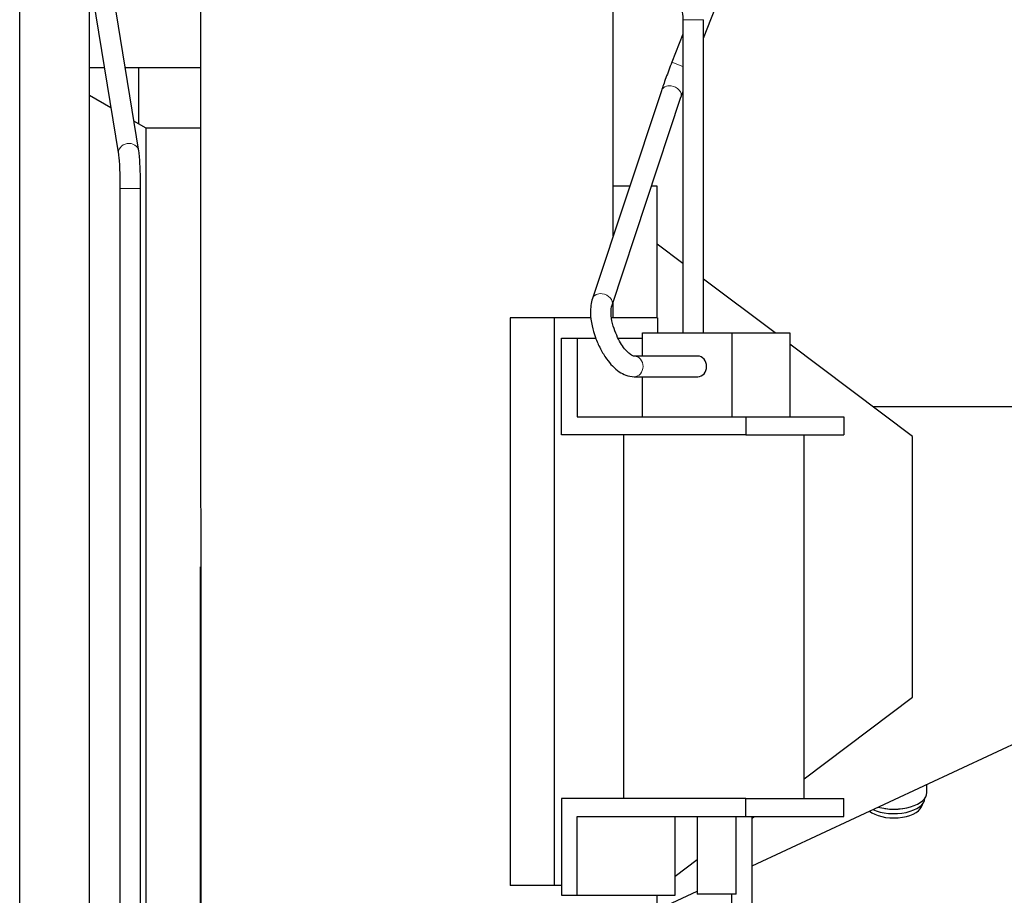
# Model space of a CAD drawing. Header units: inches. Extents: x 0 to 20790, y -12 to 14700.
# Tile 173 of 256: x 6057 to 6439, y 10937 to 11276. Entities that reach past the tile are written whole.
import ezdxf

# ---------------------------------------------------------------- set-up
doc = ezdxf.new("R2010")
doc.units = ezdxf.units.IN
doc.layers.add('1', color=7, linetype='Continuous', true_color=0xffffff)
doc.layers.add('254', color=7, linetype='Continuous', true_color=0xffffff)
doc.styles.add('latin_extended', font='simplex.shx')
doc.dimstyles.get("Standard").update_dxf_attribs({"dimtxt": 0.18, "dimasz": 0.18, "dimexe": 0.18, "dimexo": 0.0625, "dimgap": 0.09, "dimtad": 0, "dimtih": 1, "dimtoh": 1, "dimdec": 4, "dimzin": 0, "dimdsep": 46, "dimtxsty": 'Standard', "dimcen": 0.09, "dimadec": 0, "dimazin": 0, "dimtfac": 1, "dimtdec": 4, "dimtofl": 0, "dimtmove": 0, "dimatfit": 3, "dimfxl": 1, "dimtolj": 1, "dimtzin": 0, "dimarcsym": 0})

# ---------------------------------------------------------------- blocks, each defined once
blk = doc.blocks.new('_U4')
at = {"layer": '254', "color": 3, "linetype": 'Continuous', "lineweight": 13, "transparency": 16777216}
for p, q in [((7390.63, 11881.88), (7390.63, 8755.94)), ((703.13, 10033.94), (703.13, 8755.94)), ((825.63, 8790.94), (7268.13, 8790.94))]:
    blk.add_line(p, q, dxfattribs=at)
at = {"layer": '254', "color": 3, "transparency": 16777216}
for points in [[(825.63, 8811.36), (825.63, 8770.52), (703.13, 8790.94)], [(7268.13, 8770.52), (7268.13, 8811.36), (7390.63, 8790.94)]]:
    blk.add_solid(points, dxfattribs=at)
at = {"layer": 'Defpoints', "color": 0, "transparency": 16777216}
for p in [(7390.63, 11916.88), (703.13, 10068.94), (7390.63, 8790.94)]:
    blk.add_point(p, dxfattribs=at)
at = {"layer": '254', "color": 2, "lineweight": 13, "transparency": 16777216, "insert": (3831.05, 8974.69), "char_height": 122.5, "attachment_point": 1, "style": 'latin_extended'}
blk.add_mtext('\\A1;6687', dxfattribs=at)

msp = doc.modelspace()

# ---------------------------------------------------------------- linework, layer by layer
at = {"layer": '1', "color": 2, "linetype": 'Continuous', "lineweight": 25}
for p, q in [((6057.134, 10736.44), (6057.134, 11427.935)), ((6070.679, 11375.397), (6095.399, 11223.748)), ((6103.295, 11225.035), (6078.574, 11376.684)), ((6322.106, 11268.9), (6337.694, 11308.699)), ((6127.134, 11283.942), (6127.134, 11107.199)), ((6287.134, 11192.243), (6287.134, 11283.942)), ((6084.134, 10850.487), (6084.134, 11278.942)), ((6314.106, 11276.028), (6314.106, 11154.628)), ((6322.106, 11154.628), (6322.106, 11276.028)), ((6314.106, 11270.411), (6309.841, 11259.52)), ((6309.841, 11259.52), (6309.841, 11259.52)), ((6084.134, 11257.442), (6089.909, 11257.442)), ((6098.014, 11257.442), (6127.132, 11257.442)), ((6305.778, 11248.476), (6279.071, 11167.922)), ((6092.45, 11241.841), (6084.134, 11246.642)), ((6286.664, 11165.404), (6313.372, 11245.959)), ((6106.134, 11233.942), (6101.397, 11236.676)), ((6106.134, 10899.232), (6106.134, 11233.942)), ((6127.136, 11233.942), (6106.134, 11233.942)), ((6095.399, 11223.748), (6095.399, 11223.748)), ((6095.399, 11223.748), (6095.414, 11223.665)), ((6095.987, 11210.638), (6095.987, 10866.938)), ((6103.987, 10866.938), (6103.987, 11210.638)), ((6293.5, 11211.442), (6287.134, 11211.442)), ((6304.134, 11211.442), (6301.928, 11211.442)), ((6304.134, 11160.449), (6304.134, 11211.442)), ((6314.107, 11181.527), (6304.134, 11189.042)), ((6349.804, 11154.628), (6322.107, 11175.498)), ((6287.134, 11160.442), (6287.134, 11166.821)), ((6264.21, 11160.442), (6247.134, 11160.442)), ((6247.134, 11160.442), (6247.134, 10940.442)), ((6278.543, 11160.442), (6264.21, 11160.442)), ((6264.21, 11160.442), (6264.21, 10940.442)), ((6304.21, 11160.442), (6286.534, 11160.442)), ((6304.21, 11160.442), (6304.21, 11154.625)), ((6267.063, 11115.128), (6267.063, 11152.628)), ((6267.063, 11152.628), (6273.125, 11152.628)), ((6273.125, 11152.628), (6280.327, 11152.628)), ((6273.125, 11152.628), (6273.125, 11122.128)), ((6289.015, 11152.628), (6298.412, 11152.628)), ((6298.412, 11154.628), (6333.053, 11154.628)), ((6298.412, 11145.627), (6298.412, 11154.628)), ((6333.053, 11154.628), (6355.553, 11154.628)), ((6333.053, 11154.628), (6333.053, 11122.128)), ((6355.553, 11154.628), (6355.553, 11122.128)), ((6403.134, 11114.442), (6355.552, 11150.296)), ((6319.846, 11145.628), (6295.212, 11145.628)), ((6295.212, 11137.628), (6319.846, 11137.628)), ((6298.412, 11122.128), (6298.412, 11137.628)), ((6699.229, 11125.942), (6387.875, 11125.942)), ((6273.125, 11122.128), (6338.51, 11122.128)), ((6338.51, 11122.128), (6376.51, 11122.128)), ((6338.51, 11122.128), (6338.51, 11115.128)), ((6376.51, 11122.128), (6376.51, 11115.128)), ((6338.51, 11115.128), (6267.063, 11115.128)), ((6291.117, 11115.128), (6291.117, 10974.128)), ((6338.51, 11115.128), (6376.51, 11115.128)), ((6361.117, 10974.128), (6361.117, 11115.128)), ((6403.134, 11013.442), (6403.134, 11114.442)), ((6127.134, 10893.942), (6127.134, 11063.942)), ((6127.359, 11063.942), (6127.359, 10893.942)), ((6340.95, 10948.119), (6553.918, 11047.442)), ((6361.116, 10981.78), (6403.134, 11013.442)), ((6408.636, 10976.432), (6408.636, 10979.687)), ((6267.063, 10974.128), (6267.063, 10936.628)), ((6338.51, 10974.128), (6267.063, 10974.128)), ((6338.51, 10974.128), (6376.51, 10974.128)), ((6338.51, 10967.128), (6338.51, 10974.128)), ((6376.51, 10967.128), (6376.51, 10974.128)), ((6406.575, 10970.886), (6407.51, 10972.943)), ((6392.306, 10970.288), (6392.536, 10970.255)), ((6399.161, 10970.255), (6399.391, 10970.288)), ((6273.125, 10936.628), (6273.125, 10967.128)), ((6273.125, 10967.128), (6338.51, 10967.128)), ((6311.125, 10936.628), (6311.125, 10967.128)), ((6319.699, 10967.128), (6319.699, 10937.128)), ((6334.699, 10937.128), (6334.699, 10967.128)), ((6338.51, 10967.128), (6376.51, 10967.128)), ((6340.949, 10966.583), (6341.673, 10967.129)), ((6340.949, 10866.938), (6340.949, 10967.128)), ((6311.126, 10944.11), (6319.7, 10950.571)), ((6264.21, 10940.442), (6247.134, 10940.442)), ((6267.063, 10940.442), (6264.21, 10940.442)), ((6304.139, 10930.952), (6319.702, 10938.21)), ((6267.063, 10936.628), (6273.125, 10936.628)), ((6273.125, 10936.628), (6311.125, 10936.628)), ((6304.134, 10916.442), (6304.134, 10936.63)), ((6333.695, 10937.128), (6319.699, 10937.128)), ((6332.949, 10937.127), (6332.949, 10866.938)), ((6334.699, 10937.128), (6333.695, 10937.128))]:
    msp.add_line(p, q, dxfattribs=at)
at = {"layer": '1', "color": 110, "linetype": 'Continuous', "lineweight": 13}
for p, q in [((6314.106, 11276.028), (6322.106, 11276.028)), ((6314.106, 11257.849), (6309.841, 11259.52)), ((6313.372, 11245.958), (6313.372, 11245.959)), ((6095.987, 11210.638), (6103.986, 11210.638)), ((6286.659, 11165.388), (6286.664, 11165.404)), ((6127.359, 11063.942), (6127.134, 11063.942))]:
    msp.add_line(p, q, dxfattribs=at)
for centre, major_axis, ratio, start_param, end_param in [((6309.575, 11247.217), (3.797, -1.259), 0.7693856, 1.8205599, 3.1415997), ((6309.575, 11247.217), (3.797, -1.259), 0.7693856, 0, 1.8205599), ((6099.347, 11224.392), (-3.948, -0.644), 0.9145934, 3.1549902, 6.2831329), ((6282.867, 11166.663), (3.797, -1.259), 0.7693856, 1.8205599, 3.1421887), ((6282.867, 11166.663), (3.797, -1.259), 0.7693856, 0, 1.8205599), ((6295.212, 11141.628), (0, 4), 0.8660254, 3.1405127, 6.2669865)]:
    msp.add_ellipse(centre, major_axis=major_axis, ratio=ratio, start_param=start_param, end_param=end_param, dxfattribs=at)
at = {"layer": '1', "color": 2, "linetype": 'Continuous', "lineweight": 25}
for centre, major_axis, ratio, start_param, end_param in [((6319.846, 11141.628), (0, -4), 0.8660254, 1.5707963, 3.1415927), ((6319.846, 11141.628), (0, -4), 0.8660254, 0, 1.5707963), ((6395.849, 10976.432), (-12.788, 0), 0.5, 1.0656871, 3.1415927), ((6395.849, 10974.268), (-11.959, 0), 0.5, 0.8174031, 3.1415927), ((6395.849, 10972.105), (-11, 0), 0.5, 0.5339726, 2.9180487), ((6395.849, 10976), (-11.959, 0), 0.5, 1.2902128, 1.8513798)]:
    msp.add_ellipse(centre, major_axis=major_axis, ratio=ratio, start_param=start_param, end_param=end_param, dxfattribs=at)
for points, knots in [([(6303.192, 11287.028), (6304.707, 11287.025), (6307.473, 11286.504), (6311.12, 11284.029), (6313.581, 11280.353), (6314.102, 11277.56), (6314.107, 11276.028)], [0, 0, 0, 0, 0.2514655, 0.4996441, 0.7480114, 1, 1, 1, 1]), ([(6309.841, 11259.52), (6309.431, 11258.473), (6308.641, 11256.426), (6307.523, 11253.441), (6306.546, 11250.733), (6306.025, 11249.217), (6305.795, 11248.523)], [0, 0, 0, 0, 0.2492183, 0.4992077, 0.749664, 1, 1, 1, 1]), ([(6103.986, 11210.638), (6103.985, 11212.163), (6103.952, 11215.099), (6103.81, 11219.287), (6103.583, 11222.778), (6103.393, 11224.418), (6103.287, 11225.083)], [0, 0, 0, 0, 0.2469897, 0.4967645, 0.7484347, 1, 1, 1, 1]), ([(6095.407, 11223.701), (6095.495, 11223.155), (6095.651, 11221.763), (6095.841, 11218.674), (6095.961, 11214.84), (6095.987, 11212.092), (6095.987, 11210.638)], [0, 0, 0, 0, 0.2484493, 0.4965355, 0.7466511, 1, 1, 1, 1]), ([(6279.07, 11167.921), (6278.531, 11166.238), (6278.069, 11162.97), (6278.722, 11157.598), (6280.121, 11152.841), (6282.052, 11148.431), (6284.365, 11144.659), (6286.809, 11141.688), (6289.306, 11139.53), (6292.228, 11138.004), (6294.128, 11137.636), (6295.212, 11137.628)], [0, 0, 0, 0, 0.1608868, 0.2884743, 0.3974657, 0.5095014, 0.6220174, 0.714092, 0.8085449, 0.8914813, 1, 1, 1, 1]), ([(6295.212, 11145.628), (6294.941, 11145.592), (6294.267, 11145.825), (6292.813, 11146.963), (6291.174, 11148.873), (6289.516, 11151.436), (6287.973, 11154.617), (6286.706, 11158.405), (6286.106, 11162.439), (6286.353, 11164.491), (6286.665, 11165.405)], [0, 0, 0, 0, 0.1232463, 0.2381935, 0.3458864, 0.4467625, 0.5601055, 0.6908192, 0.8376591, 1, 1, 1, 1]), ([(6127.135, 11107.302), (6127.135, 11107.112), (6127.135, 11106.922), (6127.139, 11104.736), (6127.147, 11102.733), (6127.169, 11098.716), (6127.183, 11096.701), (6127.213, 11092.661), (6127.245, 11088.609), (6127.291, 11082.496), (6127.329, 11076.348), (6127.345, 11072.225), (6127.353, 11069.125), (6127.356, 11068.09), (6127.358, 11066.535), (6127.358, 11066.016), (6127.359, 11064.978), (6127.359, 11064.46), (6127.359, 11063.942)], [0, 0, 0, 0, 0.0133897, 0.0133897, 0.154334, 0.154334, 0.2952784, 0.2952784, 0.4362227, 0.577167, 0.7181113, 0.8590557, 0.8590557, 0.9295278, 0.9295278, 0.9647639, 0.9647639, 1, 1, 1, 1])]:
    msp.add_open_spline(points, degree=3, knots=knots, dxfattribs=at)
for points in [[(6103.136, 11257.442), (6103.136, 11250.185), (6103.136, 11242.928), (6103.136, 11235.672)], [(6313.356, 11245.912), (6313.576, 11246.574), (6313.825, 11247.3), (6314.106, 11248.097)]]:
    msp.add_open_spline(points, degree=3, dxfattribs=at)

# ---------------------------------------------------------------- dimensions: what is measured, and where the dimension line sits
at = {"layer": '254', "color": 2, "linetype": 'Continuous', "lineweight": 13}
dim = msp.add_linear_dim(base=(7390.6338, 8790.9416), p1=(703.1339, 10068.9416), p2=(7390.6338, 11916.8821), dimstyle='Standard', override={"dimscale": 35, "dimtxt": 3.5, "dimasz": 3.5, "dimexe": 1, "dimexo": 1, "dimgap": 1.75, "dimtad": 1, "dimtih": 1, "dimtoh": 0, "dimdec": 0, "dimlfac": 1, "dimzin": 8, "dimdsep": 46, "dimlunit": 2, "dimtxsty": 'latin_extended', "dimsah": 1, "dimse1": 0, "dimse2": 0, "dimsd1": 0, "dimsd2": 0, "dimclrd": 3, "dimclre": 3, "dimclrt": 2, "dimtol": 0, "dimtm": -0.1, "dimtfac": 0.714286, "dimtdec": 3, "dimtofl": 1, "dimtmove": 0, "dimtzin": 8, "dimlwd": 13, "dimlwe": 13}, dxfattribs=at)
dim.commit()
dim.dimension.update_dxf_attribs({"geometry": '_U4', "text_midpoint": (4046.8839, 8790.9416), "dimtype": 160})

doc.saveas('drawing.dxf')
